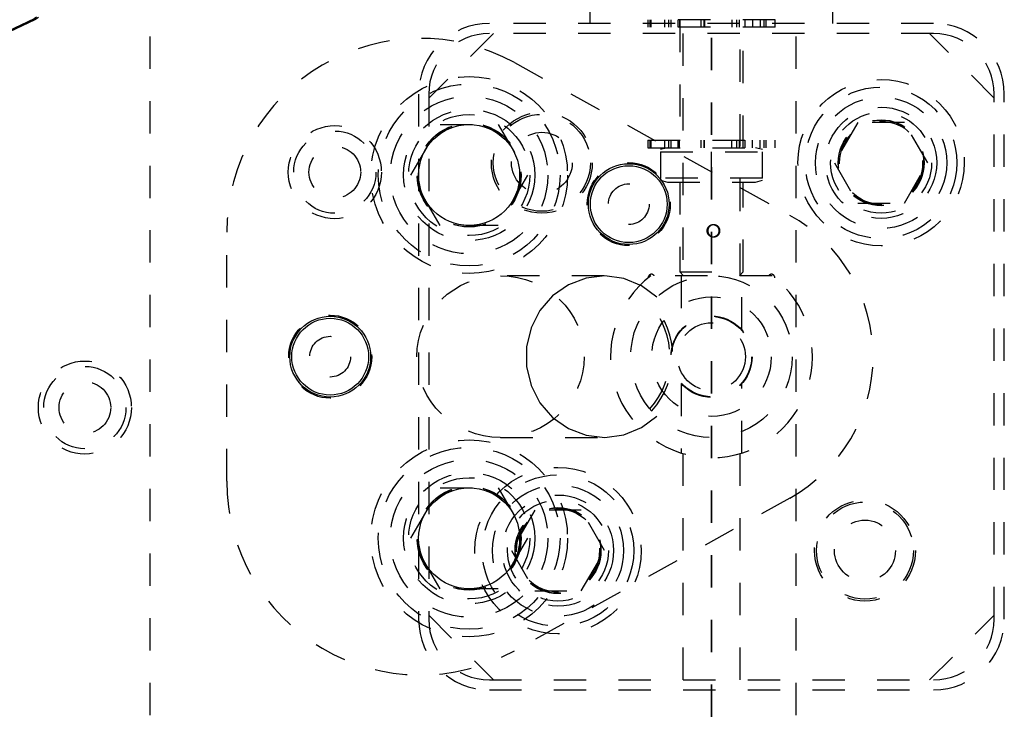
# Model space of a CAD drawing. Header units: inches. Extents: x 1907 to 2452, y -210 to -54.
# Tile 70 of 256: x 1932.47 to 1935.52, y -149.83 to -147.69. Entities that reach past the tile are written whole.
import ezdxf

# ---------------------------------------------------------------- set-up
doc = ezdxf.new("R2010")
doc.units = ezdxf.units.IN
doc.header["$LTSCALE"] = 0.5
doc.header["$MEASUREMENT"] = 0
doc.linetypes.add('HIDDEN', pattern=[0.225, 0.15, -0.075])
doc.linetypes.add('PHANTOM', pattern=[0.25, 0.125, -0.025, 0.025, -0.025, 0.025, -0.025])
doc.layers.add('SID-M-H', color=4, linetype='HIDDEN')
doc.layers.add('SID-M-S', color=105, linetype='Continuous')

msp = doc.modelspace()

# ---------------------------------------------------------------- linework, layer by layer
at = {"color": 7, "linetype": 'PHANTOM', "lineweight": 35}
msp.add_line((1934.61445, -132.14195), (1934.61445, -156.89235), dxfattribs=at)
at = {"layer": 'SID-M-H'}
for p, q in [((1932.87626, -134.53715), (1932.87626, -153.03715)), ((1934.87626, -153.03715), (1934.87626, -134.53715)), ((1934.23945, -147.69684), (1934.23945, -146.63434)), ((1934.98945, -146.63434), (1934.98945, -147.69684)), ((1935.30195, -147.69684), (1933.92695, -147.69684)), ((1934.81126, -147.68544), (1934.4176, -147.68544)), ((1934.4176, -147.68544), (1934.4176, -147.70906)), ((1934.42447, -147.70906), (1934.42447, -147.68544)), ((1934.42675, -147.68544), (1934.42675, -147.70906)), ((1934.46996, -147.70906), (1934.46996, -147.68544)), ((1934.48251, -147.70906), (1934.48251, -147.68544)), ((1934.48862, -147.68544), (1934.48862, -147.70906)), ((1934.51012, -147.68544), (1934.51012, -147.70906)), ((1934.51583, -147.68544), (1934.51583, -147.70906)), ((1934.51602, -147.68544), (1934.51602, -148.08177)), ((1934.58244, -147.70906), (1934.58244, -147.68544)), ((1934.59044, -147.68544), (1934.59044, -147.70906)), ((1934.59302, -147.68544), (1934.59302, -147.70906)), ((1934.67701, -147.68544), (1934.67701, -147.70906)), ((1934.69253, -147.70906), (1934.69253, -147.68544)), ((1934.69988, -147.68544), (1934.69988, -147.70906)), ((1934.71287, -148.08177), (1934.71287, -147.68544)), ((1934.71878, -147.70906), (1934.71878, -147.68544)), ((1934.74113, -147.68544), (1934.74113, -147.70906)), ((1934.76504, -147.68544), (1934.76504, -147.70906)), ((1934.77783, -147.70906), (1934.77783, -147.68544)), ((1934.7822, -147.68544), (1934.7822, -147.70906)), ((1934.81126, -147.70906), (1934.81126, -147.68544)), ((1933.93945, -147.72809), (1933.73945, -147.92809)), ((1935.30195, -147.72809), (1933.92695, -147.72809)), ((1934.81126, -147.70906), (1934.4176, -147.70906)), ((1934.52595, -147.72809), (1934.52595, -148.47809)), ((1934.70295, -148.47809), (1934.70295, -147.72809)), ((1935.48945, -147.92809), (1935.28945, -147.72809)), ((1934.00436, -147.81824), (1934.85685, -148.29078)), ((1933.7082, -147.91559), (1933.7082, -149.54059)), ((1933.73945, -147.91559), (1933.73945, -149.54059)), ((1935.48945, -149.54059), (1935.48945, -147.91559)), ((1935.5207, -149.54059), (1935.5207, -147.91559)), ((1935.06728, -148.00309), (1934.99511, -148.12809)), ((1935.21162, -148.00309), (1935.06728, -148.00309)), ((1935.28379, -148.12809), (1935.21162, -148.00309)), ((1933.68432, -148.16609), (1933.77438, -148.01009)), ((1933.77438, -148.01009), (1933.95452, -148.01009)), ((1933.95452, -148.01009), (1934.04458, -148.16609)), ((1934.4176, -148.05815), (1934.81126, -148.05815)), ((1934.4176, -148.05815), (1934.4176, -148.08177)), ((1934.42447, -148.08177), (1934.42447, -148.05815)), ((1934.42675, -148.05815), (1934.42675, -148.08177)), ((1934.46996, -148.08177), (1934.46996, -148.05815)), ((1934.48251, -148.08177), (1934.48251, -148.05815)), ((1934.48862, -148.05815), (1934.48862, -148.08177)), ((1934.51012, -148.05815), (1934.51012, -148.08177)), ((1934.51583, -148.08177), (1934.51583, -148.05815)), ((1934.58244, -148.08177), (1934.58244, -148.05815)), ((1934.59044, -148.05815), (1934.59044, -148.08177)), ((1934.59302, -148.08177), (1934.59302, -148.05815)), ((1934.67701, -148.08177), (1934.67701, -148.05815)), ((1934.69253, -148.08177), (1934.69253, -148.05815)), ((1934.69988, -148.05815), (1934.69988, -148.08177)), ((1934.71878, -148.08177), (1934.71878, -148.05815)), ((1934.74113, -148.08177), (1934.74113, -148.05815)), ((1934.76504, -148.08177), (1934.76504, -148.05815)), ((1934.77783, -148.08177), (1934.77783, -148.05815)), ((1934.7822, -148.05815), (1934.7822, -148.08177)), ((1934.81126, -148.08177), (1934.81126, -148.05815)), ((1934.4176, -148.08177), (1934.81126, -148.08177)), ((1934.47862, -148.08177), (1934.45697, -148.08757)), ((1934.45697, -148.0941), (1934.45697, -148.17574)), ((1934.45697, -148.0941), (1934.77193, -148.0941)), ((1934.61445, -148.17574), (1934.61445, -148.0941)), ((1934.77193, -148.08757), (1934.75028, -148.08177)), ((1934.77193, -148.17574), (1934.77193, -148.0941)), ((1934.99511, -148.12809), (1935.06728, -148.25309)), ((1935.21162, -148.25309), (1935.28379, -148.12809)), ((1933.77438, -148.32209), (1933.68432, -148.16609)), ((1934.04458, -148.16609), (1933.95452, -148.32209)), ((1934.77193, -148.17574), (1934.45697, -148.17574)), ((1934.45697, -148.18227), (1934.47862, -148.18807)), ((1934.75028, -148.18807), (1934.77193, -148.18227)), ((1934.47862, -148.18807), (1934.75028, -148.18807)), ((1934.51602, -148.18807), (1934.51602, -148.46603)), ((1934.71287, -148.46603), (1934.71287, -148.18807)), ((1935.06728, -148.25309), (1935.21162, -148.25309)), ((1933.95452, -148.32209), (1933.77438, -148.32209)), ((1934.63086, -148.32416), (1934.63198, -148.32254)), ((1933.11445, -149.11375), (1933.11445, -148.34244)), ((1934.63198, -148.35483), (1934.63086, -148.35321)), ((1934.28181, -148.47809), (1933.96149, -148.47809)), ((1934.22652, -148.48473), (1934.17146, -148.50572)), ((1934.28485, -148.47811), (1934.22652, -148.48473)), ((1934.343, -148.48625), (1934.28485, -148.47811)), ((1934.39754, -148.50868), (1934.343, -148.48625)), ((1934.80195, -148.47809), (1934.42695, -148.47809)), ((1934.51602, -148.46603), (1934.71287, -148.46603)), ((1934.51602, -148.46603), (1934.52809, -148.47809)), ((1934.5207, -148.47809), (1934.5207, -148.64385)), ((1934.70081, -148.47809), (1934.71287, -148.46603)), ((1934.7082, -148.64425), (1934.7082, -148.47809)), ((1934.17146, -148.50572), (1934.12291, -148.53984)), ((1934.44524, -148.54406), (1934.39754, -148.50868)), ((1934.12291, -148.53984), (1934.08374, -148.58508)), ((1934.08374, -148.58508), (1934.05627, -148.63876)), ((1934.05627, -148.63876), (1934.04211, -148.69772)), ((1934.04211, -148.69772), (1934.04211, -148.75847)), ((1934.04211, -148.75847), (1934.05627, -148.81743)), ((1934.05627, -148.81743), (1934.08374, -148.87111)), ((1934.5207, -148.81194), (1934.5207, -149.02642)), ((1934.7082, -149.02653), (1934.7082, -148.81234)), ((1934.08374, -148.87111), (1934.12291, -148.91634)), ((1934.12291, -148.91634), (1934.17146, -148.95046)), ((1934.39754, -148.94751), (1934.44524, -148.91213)), ((1934.343, -148.96993), (1934.39754, -148.94751)), ((1933.96149, -148.97809), (1934.28181, -148.97809)), ((1934.17146, -148.95046), (1934.22652, -148.97145)), ((1934.22652, -148.97145), (1934.28485, -148.97807)), ((1934.28485, -148.97807), (1934.343, -148.96993)), ((1934.52595, -149.0281), (1934.52595, -149.72809)), ((1934.70295, -149.72809), (1934.70295, -149.02798)), ((1933.68432, -149.29009), (1933.77438, -149.13409)), ((1933.77438, -149.13409), (1933.95452, -149.13409)), ((1933.95452, -149.13409), (1934.04458, -149.29009)), ((1934.85685, -149.1654), (1934.00436, -149.63795)), ((1934.06728, -149.20309), (1933.99511, -149.32809)), ((1934.21162, -149.20309), (1934.06728, -149.20309)), ((1934.28379, -149.32809), (1934.21162, -149.20309)), ((1933.77438, -149.44609), (1933.68432, -149.29009)), ((1934.04458, -149.29009), (1933.95452, -149.44609)), ((1933.99511, -149.32809), (1934.06728, -149.45309)), ((1934.21162, -149.45309), (1934.28379, -149.32809)), ((1933.95452, -149.44609), (1933.77438, -149.44609)), ((1934.06728, -149.45309), (1934.21162, -149.45309)), ((1933.73945, -149.52809), (1933.93945, -149.72809)), ((1935.28945, -149.72809), (1935.48945, -149.52809)), ((1933.92695, -149.72809), (1935.30195, -149.72809)), ((1933.92695, -149.75934), (1935.30195, -149.75934))]:
    msp.add_line(p, q, dxfattribs=at)
for centre, radius in [((1931.62626, -146.03715), 1.875), ((1931.62626, -146.03715), 1.87109), ((1933.86445, -148.16609), 0.3045), ((1935.13945, -148.12809), 0.2575), ((1933.86445, -148.16609), 0.28125), ((1935.13945, -148.12809), 0.23438), ((1933.86445, -148.16609), 0.24375), ((1935.13945, -148.12809), 0.20312), ((1933.86445, -148.16609), 0.203), ((1934.08945, -148.12809), 0.15625), ((1935.13945, -148.12809), 0.172), ((1935.13945, -148.12809), 0.15625), ((1933.86445, -148.16609), 0.1875), ((1934.08945, -148.12809), 0.15013), ((1935.13945, -148.12809), 0.13297), ((1935.13945, -148.12809), 0.1327), ((1935.13945, -148.12809), 0.13218), ((1935.13945, -148.12809), 0.1285), ((1933.4488, -148.15723), 0.144), ((1933.4488, -148.15723), 0.12724), ((1933.86445, -148.16609), 0.16072), ((1933.86445, -148.16609), 0.16045), ((1933.86445, -148.16609), 0.15993), ((1934.08945, -148.12809), 0.09425), ((1933.4488, -148.15723), 0.08), ((1934.35845, -148.25609), 0.1285), ((1934.35845, -148.25609), 0.063), ((1934.61445, -148.72809), 0.25), ((1934.61445, -148.72809), 0.185), ((1933.43445, -148.72809), 0.1285), ((1934.61445, -148.72809), 0.1255), ((1934.61445, -148.72809), 0.125), ((1934.61445, -148.72809), 0.12402), ((1934.61445, -148.72809), 0.105), ((1933.43445, -148.72809), 0.063), ((1932.67518, -148.88557), 0.144), ((1932.67518, -148.88557), 0.12724), ((1932.67518, -148.88557), 0.08), ((1933.86445, -149.29009), 0.3045), ((1933.86445, -149.29009), 0.28125), ((1933.86445, -149.29009), 0.24375), ((1933.86445, -149.29009), 0.203), ((1934.13945, -149.32809), 0.2575), ((1934.13945, -149.32809), 0.23438), ((1933.86445, -149.29009), 0.1875), ((1933.86445, -149.29009), 0.16072), ((1933.86445, -149.29009), 0.16045), ((1933.86445, -149.29009), 0.15993), ((1934.13945, -149.32809), 0.20312), ((1934.13945, -149.32809), 0.172), ((1934.13945, -149.32809), 0.15625), ((1935.08945, -149.32809), 0.15625), ((1935.08945, -149.32809), 0.15013), ((1934.13945, -149.32809), 0.13297), ((1934.13945, -149.32809), 0.1327), ((1934.13945, -149.32809), 0.13218), ((1934.13945, -149.32809), 0.1285), ((1935.08945, -149.32809), 0.09425)]:
    msp.add_circle(centre, radius, dxfattribs=at)
for centre, radius, start, end in [((1933.92695, -147.91559), 0.21875, 90, 180), ((1935.30195, -147.91559), 0.21875, 0, 90), ((1933.92695, -147.91559), 0.1875, 90, 180), ((1935.30195, -147.91559), 0.1875, 0, 90), ((1933.71379, -148.34244), 0.59934, 61, 180), ((1934.61445, -148.72809), 0.5, 299, 61), ((1934.62072, -148.33869), 0.01772, 304.9148, 55.0852), ((1934.62072, -148.33869), 0.01969, 304.9148, 55.0852), ((1934.61445, -148.72809), 0.3125, 126.8699, 53.1301), ((1934.42862, -148.48309), 0.01, 30, 187.98293), ((1934.80027, -148.48309), 0.01, 352.01707, 150), ((1934.24445, -148.72809), 0.24148, 317.9598, 42.0402), ((1934.24445, -148.72809), 0.25, 317.88782, 42.17991), ((1933.71379, -149.11375), 0.59934, 180, 299), ((1933.92695, -149.54059), 0.21875, 180, 270), ((1933.92695, -149.54059), 0.1875, 180, 270), ((1935.30195, -149.54059), 0.21875, 270, 0), ((1935.30195, -149.54059), 0.1875, 270, 0)]:
    msp.add_arc(centre, radius, start, end, dxfattribs=at)
msp.add_ellipse((1933.96149, -148.72809), major_axis=(-0.25882, 0), ratio=0.9659258, dxfattribs=at)
for points, knots in [([(1934.63198, -148.35483), (1934.63183, -148.35494), (1934.62983, -148.3563), (1934.62548, -148.35818), (1934.61873, -148.35865), (1934.61227, -148.35687), (1934.60679, -148.35311), (1934.60282, -148.34774), (1934.60083, -148.34132), (1934.60108, -148.3346), (1934.60352, -148.32837), (1934.60788, -148.32328), (1934.61369, -148.31989), (1934.62024, -148.31866), (1934.62668, -148.31949), (1934.63027, -148.32156), (1934.63198, -148.32254)], [0, 0, 0, 0, 0.0068546, 0.0856435, 0.1636836, 0.2399723, 0.315856, 0.3926789, 0.4700854, 0.5469796, 0.6234751, 0.7004935, 0.7778903, 0.8545231, 0.9303405, 1, 1, 1, 1]), ([(1934.63086, -148.32416), (1934.62916, -148.32315), (1934.62598, -148.32125), (1934.62061, -148.32015), (1934.61541, -148.32064), (1934.61028, -148.32316), (1934.60603, -148.32757), (1934.60324, -148.33349), (1934.60256, -148.34001), (1934.60409, -148.34624), (1934.60725, -148.35125), (1934.61134, -148.35486), (1934.6146, -148.35626), (1934.61811, -148.35704), (1934.62129, -148.35711), (1934.62628, -148.35594), (1934.6291, -148.35426), (1934.63086, -148.35321)], [0, 0, 0, 0, 0.0750745, 0.1401278, 0.2054707, 0.2707094, 0.3536145, 0.4343696, 0.5160284, 0.5986745, 0.6741205, 0.7384909, 0.8041899, 0.8062104, 0.8757423, 0.9227245, 1, 1, 1, 1])]:
    msp.add_open_spline(points, degree=3, knots=knots, dxfattribs=at)
at = {"layer": 'SID-M-S'}
for centre, radius in [((1933.86445, -148.16609), 0.15625), ((1934.35845, -148.25609), 0.125), ((1934.35845, -148.25609), 0.11888), ((1933.43445, -148.72809), 0.125), ((1933.43445, -148.72809), 0.11888), ((1933.86445, -149.29009), 0.15625)]:
    msp.add_circle(centre, radius, dxfattribs=at)

doc.saveas('drawing.dxf')
